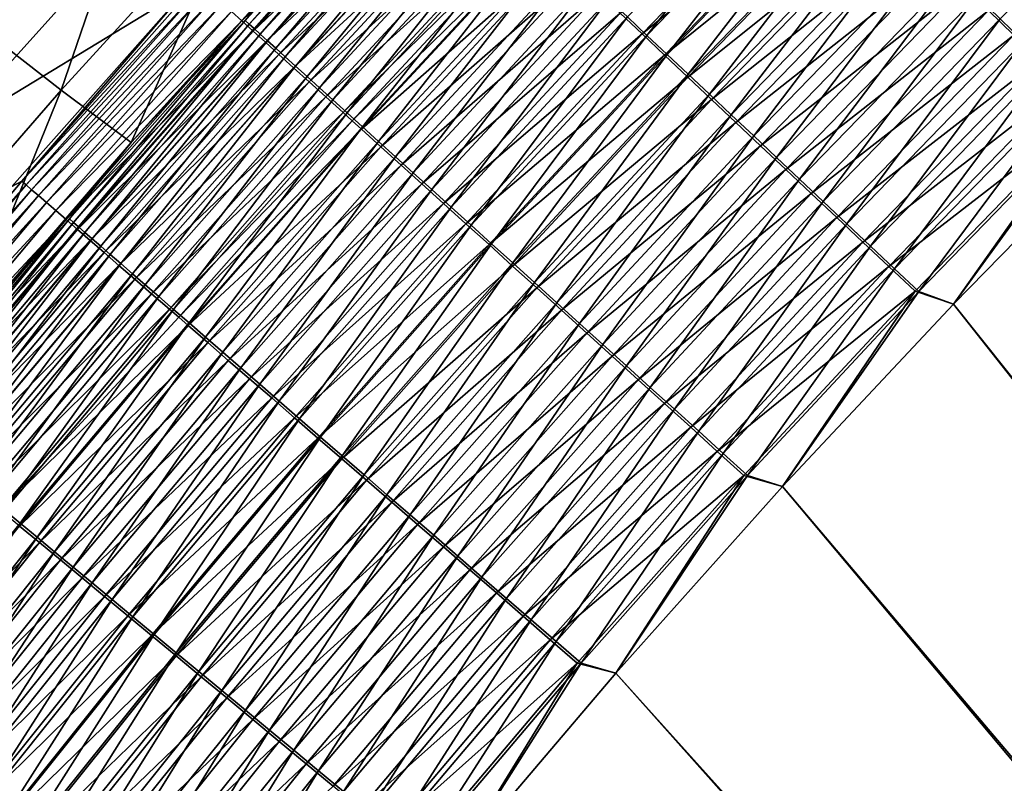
# Model space of a CAD drawing. Header units: metres. Extents: x 0 to 1400, y -1400 to 0.
# Tile 134 of 256: x 325 to 373, y -409 to -372. Entities that reach past the tile are written whole.
import ezdxf

# ---------------------------------------------------------------- set-up
doc = ezdxf.new("R2010")
doc.units = ezdxf.units.M

msp = doc.modelspace()

# ---------------------------------------------------------------- linework, layer by layer
at = {"layer": 'None'}
for points in [[(322.213562, -371.697876, -367.483063), (326.729614, -375.211151, -423.572052), (331.357605, -361.726349, -367.518219)], [(326.729614, -375.211151, -423.572052), (335.660034, -365.423431, -423.597412), (331.357605, -361.726349, -367.518219)], [(344.335724, -362.33847, -480.721619), (335.544922, -371.824127, -480.753571), (335.048431, -371.374756, -479.123383)], [(344.877136, -362.848511, -482.320404), (335.544922, -371.824127, -480.753571), (344.335724, -362.33847, -480.721619)], [(344.505463, -362.338654, -470.175903), (338.888306, -368.112549, -468.607178), (335.71286, -371.810364, -470.215546)], [(344.505463, -362.338654, -470.175903), (335.71286, -371.810364, -470.215546), (335.903442, -371.982941, -471.811157)], [(344.691406, -362.513977, -471.773102), (344.505463, -362.338654, -470.175903), (335.903442, -371.982941, -471.811157)], [(344.877136, -362.848511, -482.320404), (336.096924, -372.32373, -482.350372), (335.544922, -371.824127, -480.753571)], [(335.903442, -371.982941, -471.811157), (336.148773, -372.205139, -473.395935), (344.691406, -362.513977, -471.773102)], [(345.47226, -363.409119, -483.881744), (336.096924, -372.32373, -482.350372), (344.877136, -362.848511, -482.320404)], [(336.148773, -372.205139, -473.395935), (344.931274, -362.740112, -473.359528), (344.691406, -362.513977, -471.773102)], [(344.931274, -362.740112, -473.359528), (336.148773, -372.205139, -473.395935), (336.448212, -372.476288, -474.965881)], [(345.224335, -363.016327, -474.931183), (344.931274, -362.740112, -473.359528), (336.448212, -372.476288, -474.965881)], [(354.368958, -371.633636, -493.375061), (355.325897, -372.535309, -494.323425), (363.17572, -362.543701, -493.366852)], [(355.325897, -372.535309, -494.323425), (364.115845, -363.463715, -494.316315), (363.17572, -362.543701, -493.366852)], [(336.448212, -372.476288, -474.965881), (336.800964, -372.795685, -476.516998), (345.224335, -363.016327, -474.931183)], [(336.800964, -372.795685, -476.516998), (345.569824, -363.34198, -476.48407), (345.224335, -363.016327, -474.931183)], [(345.569824, -363.34198, -476.48407), (336.800964, -372.795685, -476.516998), (337.206299, -373.16272, -478.045349)], [(345.967102, -363.71637, -478.014191), (345.569824, -363.34198, -476.48407), (337.206299, -373.16272, -478.045349)], [(372.562531, -371.729248, -499.543243), (373.69931, -372.841644, -499.878479), (381.392273, -362.987885, -499.542542)], [(345.47226, -363.409119, -483.881744), (336.703491, -372.872711, -483.909729), (336.096924, -372.32373, -482.350372)], [(346.119507, -364.01886, -485.402496), (336.703491, -372.872711, -483.909729), (345.47226, -363.409119, -483.881744)], [(337.206299, -373.16272, -478.045349), (337.663513, -373.576691, -479.546936), (345.967102, -363.71637, -478.014191)], [(337.663513, -373.576691, -479.546936), (346.415375, -364.138855, -479.517578), (345.967102, -363.71637, -478.014191)], [(363.881073, -363.380615, -497.752045), (355.084106, -372.462982, -497.758698), (354.011322, -371.452515, -496.795837)], [(364.966003, -364.441956, -498.647186), (355.084106, -372.462982, -497.758698), (363.881073, -363.380615, -497.752045)], [(364.115845, -363.463715, -494.316315), (355.325897, -372.535309, -494.323425), (356.313843, -373.466217, -495.210327)], [(365.086517, -364.413574, -495.204224), (364.115845, -363.463715, -494.316315), (356.313843, -373.466217, -495.210327)], [(382.055542, -363.793213, -502.826477), (373.233154, -372.529114, -502.826965), (371.99881, -371.321625, -502.462982)], [(325.453766, -363.96756, -367.83493), (316.371094, -374.009674, -367.800873), (311.449463, -370.165009, -311.774506)], [(325.453766, -363.96756, -367.83493), (329.853241, -367.613251, -423.870392), (316.371094, -374.009674, -367.800873)], [(346.119507, -364.01886, -485.402496), (337.363068, -373.469696, -485.428497), (336.703491, -372.872711, -483.909729)], [(346.817261, -364.676117, -486.879822), (337.363068, -373.469696, -485.428497), (346.119507, -364.01886, -485.402496)], [(346.415375, -364.138855, -479.517578), (337.663513, -373.576691, -479.546936), (338.171844, -374.036987, -481.017731)], [(346.913971, -364.608734, -480.990234), (346.415375, -364.138855, -479.517578), (338.171844, -374.036987, -481.017731)], [(337.363068, -373.469696, -485.428497), (346.817261, -364.676117, -486.879822), (338.073944, -374.113068, -486.90387)], [(338.073944, -374.113068, -486.90387), (346.817261, -364.676117, -486.879822), (347.563782, -365.379333, -488.310852)], [(338.171844, -374.036987, -481.017731), (338.730438, -374.542755, -482.454041), (346.913971, -364.608734, -480.990234)], [(338.730438, -374.542755, -482.454041), (347.462006, -365.125183, -482.428345), (346.913971, -364.608734, -480.990234)], [(364.966003, -364.441956, -498.647186), (356.188324, -373.503052, -498.652802), (355.084106, -372.462982, -497.758698)], [(366.079712, -365.531433, -499.471436), (356.188324, -373.503052, -498.652802), (364.966003, -364.441956, -498.647186)], [(356.313843, -373.466217, -495.210327), (357.33078, -374.424408, -496.033844), (365.086517, -364.413574, -495.204224)], [(357.33078, -374.424408, -496.033844), (366.085693, -365.391357, -496.028717), (365.086517, -364.413574, -495.204224)], [(347.462006, -365.125183, -482.428345), (338.730438, -374.542755, -482.454041), (339.33783, -375.092712, -483.852997)], [(348.058075, -365.68692, -483.829102), (347.462006, -365.125183, -482.428345), (339.33783, -375.092712, -483.852997)], [(326.729614, -375.211151, -423.572052), (330.145294, -377.769012, -468.653839), (335.660034, -365.423431, -423.597412)], [(330.145294, -377.769012, -468.653839), (338.888306, -368.112549, -468.607178), (335.660034, -365.423431, -423.597412)], [(338.073944, -374.113068, -486.90387), (347.563782, -365.379333, -488.310852), (338.834381, -374.8013, -488.332977)], [(338.834381, -374.8013, -488.332977), (347.563782, -365.379333, -488.310852), (348.357422, -366.126892, -489.692749)], [(348.058075, -365.68692, -483.829102), (339.33783, -375.092712, -483.852997), (339.992493, -375.685425, -485.211945)], [(348.700653, -366.292419, -485.18985), (348.058075, -365.68692, -483.829102), (339.992493, -375.685425, -485.211945)], [(366.079712, -365.531433, -499.471436), (357.321808, -374.570679, -499.476074), (356.188324, -373.503052, -498.652802)], [(367.220001, -366.646881, -500.222687), (357.321808, -374.570679, -499.476074), (366.079712, -365.531433, -499.471436)], [(366.085693, -365.391357, -496.028717), (357.33078, -374.424408, -496.033844), (358.374634, -375.40799, -496.792145)], [(367.111359, -366.39502, -496.787903), (366.085693, -365.391357, -496.028717), (358.374634, -375.40799, -496.792145)], [(348.357422, -366.126892, -489.692749), (339.6427, -375.532837, -489.712982), (338.834381, -374.8013, -488.332977)], [(349.196442, -366.917236, -491.022644), (339.6427, -375.532837, -489.712982), (348.357422, -366.126892, -489.692749)], [(339.992493, -375.685425, -485.211945), (340.69278, -376.319489, -486.52829), (348.700653, -366.292419, -485.18985)], [(340.69278, -376.319489, -486.52829), (349.388153, -366.940277, -486.507996), (348.700653, -366.292419, -485.18985)], [(367.220001, -366.646881, -500.222687), (358.482269, -375.663727, -500.22644), (357.321808, -374.570679, -499.476074)], [(358.374634, -375.40799, -496.792145), (359.443359, -376.415009, -497.483276), (367.111359, -366.39502, -496.787903)], [(368.384674, -367.786224, -500.898895), (358.482269, -375.663727, -500.22644), (367.220001, -366.646881, -500.222687)], [(359.443359, -376.415009, -497.483276), (368.161499, -367.422638, -497.479858), (367.111359, -366.39502, -496.787903)], [(339.6427, -375.532837, -489.712982), (349.196442, -366.917236, -491.022644), (340.497131, -376.306152, -491.041046)], [(340.497131, -376.306152, -491.041046), (349.196442, -366.917236, -491.022644), (349.632477, -367.327942, -491.667206)], [(340.69278, -376.319489, -486.52829), (341.437164, -376.993469, -487.799408), (349.388153, -366.940277, -486.507996)], [(341.437164, -376.993469, -487.799408), (350.119019, -367.628967, -487.780853), (349.388153, -366.940277, -486.507996)], [(329.853241, -367.613251, -423.870392), (320.983368, -377.471191, -423.850372), (316.371094, -374.009674, -367.800873)], [(329.853241, -367.613251, -423.870392), (332.89032, -370.225403, -468.895599), (320.983368, -377.471191, -423.850372)], [(349.632477, -367.327942, -491.667206), (340.941132, -376.707977, -491.684692), (340.497131, -376.306152, -491.041046)], [(350.079193, -367.748749, -492.297699), (340.941132, -376.707977, -491.684692), (349.632477, -367.327942, -491.667206)], [(341.437164, -376.993469, -487.799408), (342.22406, -377.705902, -489.022675), (350.119019, -367.628967, -487.780853)], [(342.22406, -377.705902, -489.022675), (350.891693, -368.357086, -489.005798), (350.119019, -367.628967, -487.780853)], [(368.161499, -367.422638, -497.479858), (359.443359, -376.415009, -497.483276), (360.534943, -377.443512, -498.105377)], [(369.2341, -368.47226, -498.102692), (368.161499, -367.422638, -497.479858), (360.534943, -377.443512, -498.105377)], [(338.888306, -368.112549, -468.607178), (330.145294, -377.769012, -468.653839), (335.71286, -371.810364, -470.215546)], [(350.079193, -367.748749, -492.297699), (341.396027, -377.119659, -492.31427), (340.941132, -376.707977, -491.684692)], [(351.003998, -368.619843, -493.515015), (341.396027, -377.119659, -492.31427), (350.079193, -367.748749, -492.297699)], [(368.384674, -367.786224, -500.898895), (359.667572, -376.780151, -500.901855), (358.482269, -375.663727, -500.22644)], [(369.571381, -368.947083, -501.49826), (359.667572, -376.780151, -500.901855), (368.384674, -367.786224, -500.898895)], [(351.003998, -368.619843, -493.515015), (342.337616, -377.971832, -493.529877), (341.396027, -377.119659, -492.31427)], [(342.22406, -377.705902, -489.022675), (343.051849, -378.455383, -490.195465), (350.891693, -368.357086, -489.005798)], [(351.969055, -369.52887, -494.671936), (342.337616, -377.971832, -493.529877), (351.003998, -368.619843, -493.515015)], [(343.051849, -378.455383, -490.195465), (351.704681, -369.123138, -490.180237), (350.891693, -368.357086, -489.005798)], [(360.534943, -377.443512, -498.105377), (361.647125, -378.491486, -498.656769), (369.2341, -368.47226, -498.102692)], [(361.647125, -378.491486, -498.656769), (370.326996, -369.541718, -498.654724), (369.2341, -368.47226, -498.102692)], [(351.704681, -369.123138, -490.180237), (343.051849, -378.455383, -490.195465), (343.918976, -379.240479, -491.315155)], [(352.556335, -369.925659, -491.301514), (351.704681, -369.123138, -490.180237), (343.918976, -379.240479, -491.315155)], [(359.667572, -376.780151, -500.901855), (369.571381, -368.947083, -501.49826), (360.875244, -377.917664, -501.500488)], [(360.875244, -377.917664, -501.500488), (369.571381, -368.947083, -501.49826), (370.777161, -370.126587, -502.019836)], [(351.969055, -369.52887, -494.671936), (343.320099, -378.861023, -494.68512), (342.337616, -377.971832, -493.529877)], [(352.972229, -370.473785, -495.766205), (343.320099, -378.861023, -494.68512), (351.969055, -369.52887, -494.671936)], [(361.647125, -378.491486, -498.656769), (362.777161, -379.556213, -499.136597), (370.326996, -369.541718, -498.654724)], [(362.777161, -379.556213, -499.136597), (371.437439, -370.628326, -499.135132), (370.326996, -369.541718, -498.654724)], [(333.426605, -369.906738, -470.622864), (324.802216, -379.64389, -470.676544), (332.89032, -370.225403, -468.895599)], [(324.802216, -379.64389, -470.676544), (333.426605, -369.906738, -470.622864), (333.633575, -370.094086, -472.355164)], [(324.802216, -379.64389, -470.676544), (333.633575, -370.094086, -472.355164), (325.014679, -379.828186, -472.406738)], [(325.014679, -379.828186, -472.406738), (333.633575, -370.094086, -472.355164), (333.900024, -370.335297, -474.075684)], [(343.918976, -379.240479, -491.315155), (344.823792, -380.059692, -492.379211), (352.556335, -369.925659, -491.301514)], [(344.823792, -380.059692, -492.379211), (353.445099, -370.763092, -492.367126), (352.556335, -369.925659, -491.301514)], [(332.89032, -370.225403, -468.895599), (324.313446, -379.902893, -468.951019), (320.983368, -377.471191, -423.850372)], [(332.89032, -370.225403, -468.895599), (324.802216, -379.64389, -470.676544), (324.313446, -379.902893, -468.951019)], [(325.014679, -379.828186, -472.406738), (333.900024, -370.335297, -474.075684), (325.287598, -380.064911, -474.125031)], [(325.287598, -380.064911, -474.125031), (333.900024, -370.335297, -474.075684), (334.225189, -370.629608, -475.780121)], [(352.972229, -370.473785, -495.766205), (344.341339, -379.785278, -495.777802), (343.320099, -378.861023, -494.68512)], [(354.011322, -371.452515, -496.795837), (344.341339, -379.785278, -495.777802), (352.972229, -370.473785, -495.766205)], [(370.777161, -370.126587, -502.019836), (362.102295, -379.073395, -502.021484), (360.875244, -377.917664, -501.500488)], [(371.99881, -371.321625, -502.462982), (362.102295, -379.073395, -502.021484), (370.777161, -370.126587, -502.019836)], [(334.225189, -370.629608, -475.780121), (325.620148, -380.353394, -475.827148), (325.287598, -380.064911, -474.125031)], [(334.608246, -370.976349, -477.464111), (325.620148, -380.353394, -475.827148), (334.225189, -370.629608, -475.780121)], [(334.608246, -370.976349, -477.464111), (326.011566, -380.692932, -477.50882), (325.620148, -380.353394, -475.827148)], [(335.048431, -371.374756, -479.123383), (326.011566, -380.692932, -477.50882), (334.608246, -370.976349, -477.464111)], [(344.823792, -380.059692, -492.379211), (345.764252, -380.911194, -493.385681), (353.445099, -370.763092, -492.367126)], [(345.764252, -380.911194, -493.385681), (354.368958, -371.633636, -493.375061), (353.445099, -370.763092, -492.367126)], [(362.777161, -379.556213, -499.136597), (363.922058, -380.634979, -499.54425), (371.437439, -370.628326, -499.135132)], [(363.922058, -380.634979, -499.54425), (372.562531, -371.729248, -499.543243), (371.437439, -370.628326, -499.135132)], [(335.048431, -371.374756, -479.123383), (326.461029, -381.082794, -479.165649), (326.011566, -380.692932, -477.50882)], [(335.544922, -371.824127, -480.753571), (326.461029, -381.082794, -479.165649), (335.048431, -371.374756, -479.123383)], [(354.011322, -371.452515, -496.795837), (345.399048, -380.742523, -496.805878), (344.341339, -379.785278, -495.777802)], [(355.084106, -372.462982, -497.758698), (345.399048, -380.742523, -496.805878), (354.011322, -371.452515, -496.795837)], [(371.99881, -371.321625, -502.462982), (363.34549, -380.244354, -502.464081), (362.102295, -379.073395, -502.021484)], [(373.233154, -372.529114, -502.826965), (363.34549, -380.244354, -502.464081), (371.99881, -371.321625, -502.462982)], [(322.213562, -371.697876, -367.483063), (318.047485, -385.193268, -423.544617), (326.729614, -375.211151, -423.572052)], [(335.544922, -371.824127, -480.753571), (326.967712, -381.522308, -480.793427), (326.461029, -381.082794, -479.165649)], [(336.096924, -372.32373, -482.350372), (326.967712, -381.522308, -480.793427), (335.544922, -371.824127, -480.753571)], [(335.71286, -371.810364, -470.215546), (330.145294, -377.769012, -468.653839), (327.130463, -381.494568, -470.264923)], [(335.71286, -371.810364, -470.215546), (327.130463, -381.494568, -470.264923), (327.32608, -381.664307, -471.858551)], [(335.903442, -371.982941, -471.811157), (335.71286, -371.810364, -470.215546), (327.32608, -381.664307, -471.858551)], [(327.32608, -381.664307, -471.858551), (327.577362, -381.882385, -473.441284), (335.903442, -371.982941, -471.811157)], [(327.577362, -381.882385, -473.441284), (336.148773, -372.205139, -473.395935), (335.903442, -371.982941, -471.811157)], [(345.764252, -380.911194, -493.385681), (346.738342, -381.793121, -494.332642), (354.368958, -371.633636, -493.375061)], [(346.738342, -381.793121, -494.332642), (355.325897, -372.535309, -494.323425), (354.368958, -371.633636, -493.375061)], [(363.922058, -380.634979, -499.54425), (365.078888, -381.724976, -499.879089), (372.562531, -371.729248, -499.543243)], [(365.078888, -381.724976, -499.879089), (373.69931, -372.841644, -499.878479), (372.562531, -371.729248, -499.543243)], [(336.096924, -372.32373, -482.350372), (327.530762, -382.010742, -482.387787), (326.967712, -381.522308, -480.793427)], [(336.703491, -372.872711, -483.909729), (327.530762, -382.010742, -482.387787), (336.096924, -372.32373, -482.350372)], [(336.148773, -372.205139, -473.395935), (327.577362, -381.882385, -473.441284), (327.883606, -382.148163, -475.009125)], [(336.448212, -372.476288, -474.965881), (336.148773, -372.205139, -473.395935), (327.883606, -382.148163, -475.009125)], [(327.883606, -382.148163, -475.009125), (328.244049, -382.460938, -476.558075), (336.448212, -372.476288, -474.965881)], [(328.244049, -382.460938, -476.558075), (336.800964, -372.795685, -476.516998), (336.448212, -372.476288, -474.965881)], [(355.084106, -372.462982, -497.758698), (346.490997, -381.730774, -497.767334), (345.399048, -380.742523, -496.805878)], [(356.188324, -373.503052, -498.652802), (346.490997, -381.730774, -497.767334), (355.084106, -372.462982, -497.758698)], [(336.703491, -372.872711, -483.909729), (328.149292, -382.547241, -483.944672), (327.530762, -382.010742, -482.387787)], [(337.363068, -373.469696, -485.428497), (328.149292, -382.547241, -483.944672), (336.703491, -372.872711, -483.909729)], [(336.800964, -372.795685, -476.516998), (328.244049, -382.460938, -476.558075), (328.657928, -382.820129, -478.084198)], [(337.206299, -373.16272, -478.045349), (336.800964, -372.795685, -476.516998), (328.657928, -382.820129, -478.084198)], [(355.325897, -372.535309, -494.323425), (346.738342, -381.793121, -494.332642), (347.743958, -382.703552, -495.218201)], [(356.313843, -373.466217, -495.210327), (355.325897, -372.535309, -494.323425), (347.743958, -382.703552, -495.218201)], [(363.34549, -380.244354, -502.464081), (373.233154, -372.529114, -502.826965), (364.601593, -381.42746, -502.827637)], [(364.601593, -381.42746, -502.827637), (373.233154, -372.529114, -502.826965), (374.477112, -373.745941, -503.111115)], [(365.078888, -381.724976, -499.879089), (366.244629, -382.823364, -500.140503), (373.69931, -372.841644, -499.878479)], [(366.244629, -382.823364, -500.140503), (374.84491, -373.962646, -500.140167), (373.69931, -372.841644, -499.878479)], [(328.657928, -382.820129, -478.084198), (329.124512, -383.225006, -479.583527), (337.206299, -373.16272, -478.045349)], [(329.124512, -383.225006, -479.583527), (337.663513, -373.576691, -479.546936), (337.206299, -373.16272, -478.045349)], [(328.149292, -382.547241, -483.944672), (337.363068, -373.469696, -485.428497), (328.821655, -383.130493, -485.460999)], [(328.821655, -383.130493, -485.460999), (337.363068, -373.469696, -485.428497), (338.073944, -374.113068, -486.90387)], [(337.663513, -373.576691, -479.546936), (329.124512, -383.225006, -479.583527), (329.643036, -383.674988, -481.052094)], [(338.171844, -374.036987, -481.017731), (337.663513, -373.576691, -479.546936), (329.643036, -383.674988, -481.052094)], [(356.188324, -373.503052, -498.652802), (347.614899, -382.747925, -498.660065), (346.490997, -381.730774, -497.767334)], [(357.321808, -374.570679, -499.476074), (347.614899, -382.747925, -498.660065), (356.188324, -373.503052, -498.652802)], [(347.743958, -382.703552, -495.218201), (348.778992, -383.640656, -496.040497), (356.313843, -373.466217, -495.210327)], [(348.778992, -383.640656, -496.040497), (357.33078, -374.424408, -496.033844), (356.313843, -373.466217, -495.210327)], [(364.601593, -381.42746, -502.827637), (374.477112, -373.745941, -503.111115), (365.867432, -382.61972, -503.111481)], [(365.867432, -382.61972, -503.111481), (374.477112, -373.745941, -503.111115), (375.727448, -374.969055, -503.314758)], [(328.821655, -383.130493, -485.460999), (338.073944, -374.113068, -486.90387), (329.546112, -383.758911, -486.93396)], [(329.546112, -383.758911, -486.93396), (338.073944, -374.113068, -486.90387), (338.834381, -374.8013, -488.332977)], [(329.643036, -383.674988, -481.052094), (330.212616, -384.169281, -482.486145), (338.171844, -374.036987, -481.017731)], [(330.212616, -384.169281, -482.486145), (338.730438, -374.542755, -482.454041), (338.171844, -374.036987, -481.017731)], [(357.33078, -374.424408, -496.033844), (348.778992, -383.640656, -496.040497), (349.8414, -384.602539, -496.797638)], [(358.374634, -375.40799, -496.792145), (357.33078, -374.424408, -496.033844), (349.8414, -384.602539, -496.797638)], [(374.84491, -373.962646, -500.140167), (366.244629, -382.823364, -500.140503), (367.416382, -383.927429, -500.32782)], [(375.996399, -375.089417, -500.327698), (374.84491, -373.962646, -500.140167), (367.416382, -383.927429, -500.32782)], [(338.834381, -374.8013, -488.332977), (330.320953, -384.43103, -488.360657), (329.546112, -383.758911, -486.93396)], [(338.730438, -374.542755, -482.454041), (330.212616, -384.169281, -482.486145), (330.831787, -384.706604, -483.882843)], [(339.6427, -375.532837, -489.712982), (330.320953, -384.43103, -488.360657), (338.834381, -374.8013, -488.332977)], [(339.33783, -375.092712, -483.852997), (338.730438, -374.542755, -482.454041), (330.831787, -384.706604, -483.882843)], [(357.321808, -374.570679, -499.476074), (348.768524, -383.791962, -499.482086), (347.614899, -382.747925, -498.660065)], [(358.482269, -375.663727, -500.22644), (348.768524, -383.791962, -499.482086), (357.321808, -374.570679, -499.476074)], [(318.047485, -385.193268, -423.544617), (321.707367, -387.565308, -468.711761), (326.729614, -375.211151, -423.572052)], [(326.729614, -375.211151, -423.572052), (321.707367, -387.565308, -468.711761), (330.145294, -377.769012, -468.653839)], [(339.33783, -375.092712, -483.852997), (330.831787, -384.706604, -483.882843), (331.498932, -385.285583, -485.239594)], [(339.992493, -375.685425, -485.211945), (339.33783, -375.092712, -483.852997), (331.498932, -385.285583, -485.239594)], [(365.867432, -382.61972, -503.111481), (375.727448, -374.969055, -503.314758), (367.139801, -383.818146, -503.31488)], [(375.727448, -374.969055, -503.314758), (376.981018, -376.195313, -503.437195), (367.139801, -383.818146, -503.31488)], [(367.416382, -383.927429, -500.32782), (368.591156, -385.034332, -500.44046), (375.996399, -375.089417, -500.327698)], [(368.591156, -385.034332, -500.44046), (377.150879, -376.219116, -500.44043), (375.996399, -375.089417, -500.327698)], [(330.320953, -384.43103, -488.360657), (339.6427, -375.532837, -489.712982), (331.144379, -385.145325, -489.738312)], [(331.144379, -385.145325, -489.738312), (339.6427, -375.532837, -489.712982), (340.497131, -376.306152, -491.041046)], [(331.498932, -385.285583, -485.239594), (332.212494, -385.904816, -486.553741), (339.992493, -375.685425, -485.211945)], [(332.212494, -385.904816, -486.553741), (340.69278, -376.319489, -486.52829), (339.992493, -375.685425, -485.211945)], [(358.482269, -375.663727, -500.22644), (349.949585, -384.86084, -500.231323), (348.768524, -383.791962, -499.482086)], [(349.8414, -384.602539, -496.797638), (350.929077, -385.587311, -497.487732), (358.374634, -375.40799, -496.792145)], [(359.667572, -376.780151, -500.901855), (349.949585, -384.86084, -500.231323), (358.482269, -375.663727, -500.22644)], [(350.929077, -385.587311, -497.487732), (359.443359, -376.415009, -497.483276), (358.374634, -375.40799, -496.792145)], [(340.497131, -376.306152, -491.041046), (332.014709, -385.900269, -491.064056), (331.144379, -385.145325, -489.738312)], [(340.941132, -376.707977, -491.684692), (332.014709, -385.900269, -491.064056), (340.497131, -376.306152, -491.041046)], [(332.212494, -385.904816, -486.553741), (332.970825, -386.562897, -487.822693), (340.69278, -376.319489, -486.52829)], [(332.970825, -386.562897, -487.822693), (341.437164, -376.993469, -487.799408), (340.69278, -376.319489, -486.52829)], [(376.981018, -376.195313, -503.437195), (368.415436, -385.019653, -503.437225), (367.139801, -383.818146, -503.31488)], [(376.981018, -376.195313, -503.437195), (370.283844, -385.645111, -503.477753), (368.415436, -385.019653, -503.437225)], [(370.283936, -385.645142, -500.477753), (377.150879, -376.219116, -500.44043), (368.591156, -385.034332, -500.44046)], [(378.835327, -376.934082, -503.477753), (370.283844, -385.645111, -503.477753), (376.981018, -376.195313, -503.437195)], [(370.283936, -385.645142, -500.477753), (378.835236, -376.93399, -500.477753), (377.150879, -376.219116, -500.44043)], [(340.941132, -376.707977, -491.684692), (332.466919, -386.292511, -491.706573), (332.014709, -385.900269, -491.064056)], [(341.396027, -377.119659, -492.31427), (332.466919, -386.292511, -491.706573), (340.941132, -376.707977, -491.684692)], [(349.949585, -384.86084, -500.231323), (359.667572, -376.780151, -500.901855), (351.155853, -385.952515, -500.905701)], [(359.443359, -376.415009, -497.483276), (350.929077, -385.587311, -497.487732), (352.039948, -386.593079, -498.108887)], [(351.155853, -385.952515, -500.905701), (359.667572, -376.780151, -500.901855), (360.875244, -377.917664, -501.500488)], [(360.534943, -377.443512, -498.105377), (359.443359, -376.415009, -497.483276), (352.039948, -386.593079, -498.108887)], [(341.396027, -377.119659, -492.31427), (332.930176, -386.694366, -492.335083), (332.466919, -386.292511, -491.706573)], [(342.337616, -377.971832, -493.529877), (332.930176, -386.694366, -492.335083), (341.396027, -377.119659, -492.31427)], [(332.970825, -386.562897, -487.822693), (333.772308, -387.258423, -489.043823), (341.437164, -376.993469, -487.799408)], [(333.772308, -387.258423, -489.043823), (342.22406, -377.705902, -489.022675), (341.437164, -376.993469, -487.799408)], [(623.399841, -706.274292, -503.477753), (370.283844, -385.645111, -503.477753), (378.835327, -376.934082, -503.477753)], [(626.394043, -706.461426, -500.477753), (378.835236, -376.93399, -500.477753), (370.283936, -385.645142, -500.477753)], [(330.145294, -377.769012, -468.653839), (321.707367, -387.565308, -468.711761), (327.130463, -381.494568, -470.264923)], [(333.772308, -387.258423, -489.043823), (334.615356, -387.990051, -490.214539), (342.22406, -377.705902, -489.022675)], [(334.615356, -387.990051, -490.214539), (343.051849, -378.455383, -490.195465), (342.22406, -377.705902, -489.022675)], [(352.039948, -386.593079, -498.108887), (353.171814, -387.617798, -498.659454), (360.534943, -377.443512, -498.105377)], [(353.171814, -387.617798, -498.659454), (361.647125, -378.491486, -498.656769), (360.534943, -377.443512, -498.105377)], [(342.337616, -377.971832, -493.529877), (333.889008, -387.526093, -493.548492), (332.930176, -386.694366, -492.335083)], [(343.320099, -378.861023, -494.68512), (333.889008, -387.526093, -493.548492), (342.337616, -377.971832, -493.529877)], [(360.875244, -377.917664, -501.500488), (352.384888, -387.064819, -501.503448), (351.155853, -385.952515, -500.905701)], [(362.102295, -379.073395, -502.021484), (352.384888, -387.064819, -501.503448), (360.875244, -377.917664, -501.500488)], [(343.051849, -378.455383, -490.195465), (334.615356, -387.990051, -490.214539), (335.498352, -388.756348, -491.332245)], [(343.918976, -379.240479, -491.315155), (343.051849, -378.455383, -490.195465), (335.498352, -388.756348, -491.332245)], [(353.171814, -387.617798, -498.659454), (354.321777, -388.658936, -499.13855), (361.647125, -378.491486, -498.656769)], [(354.321777, -388.658936, -499.13855), (362.777161, -379.556213, -499.136597), (361.647125, -378.491486, -498.656769)], [(343.320099, -378.861023, -494.68512), (334.889404, -388.39386, -494.70163), (333.889008, -387.526093, -493.548492)], [(344.341339, -379.785278, -495.777802), (334.889404, -388.39386, -494.70163), (343.320099, -378.861023, -494.68512)], [(362.102295, -379.073395, -502.021484), (353.633575, -388.194885, -502.023621), (352.384888, -387.064819, -501.503448)], [(363.34549, -380.244354, -502.464081), (353.633575, -388.194885, -502.023621), (362.102295, -379.073395, -502.021484)], [(324.802216, -379.64389, -470.676544), (316.401733, -389.603973, -470.74176), (324.313446, -379.902893, -468.951019)], [(316.401733, -389.603973, -470.74176), (324.802216, -379.64389, -470.676544), (325.014679, -379.828186, -472.406738)], [(335.498352, -388.756348, -491.332245), (336.419647, -389.555847, -492.394379), (343.918976, -379.240479, -491.315155)], [(336.419647, -389.555847, -492.394379), (344.823792, -380.059692, -492.379211), (343.918976, -379.240479, -491.315155)], [(354.321777, -388.658936, -499.13855), (355.486816, -389.713776, -499.545593), (362.777161, -379.556213, -499.136597)], [(355.486816, -389.713776, -499.545593), (363.922058, -380.634979, -499.54425), (362.777161, -379.556213, -499.136597)], [(316.401733, -389.603973, -470.74176), (325.014679, -379.828186, -472.406738), (316.620209, -389.785095, -472.46936)], [(316.620209, -389.785095, -472.46936), (325.014679, -379.828186, -472.406738), (325.287598, -380.064911, -474.125031)], [(325.287598, -380.064911, -474.125031), (316.900116, -390.017151, -474.184998), (316.620209, -389.785095, -472.46936)], [(325.620148, -380.353394, -475.827148), (316.900116, -390.017151, -474.184998), (325.287598, -380.064911, -474.125031)], [(344.341339, -379.785278, -495.777802), (335.929138, -389.295776, -495.792328), (334.889404, -388.39386, -494.70163)], [(345.399048, -380.742523, -496.805878), (335.929138, -389.295776, -495.792328), (344.341339, -379.785278, -495.777802)], [(336.419647, -389.555847, -492.394379), (337.377167, -390.38678, -493.399017), (344.823792, -380.059692, -492.379211)], [(337.377167, -390.38678, -493.399017), (345.764252, -380.911194, -493.385681), (344.823792, -380.059692, -492.379211)], [(325.620148, -380.353394, -475.827148), (317.240631, -390.299469, -475.884338), (316.900116, -390.017151, -474.184998)], [(326.011566, -380.692932, -477.50882), (317.240631, -390.299469, -475.884338), (325.620148, -380.353394, -475.827148)], [(353.633575, -388.194885, -502.023621), (363.34549, -380.244354, -502.464081), (354.898651, -389.339813, -502.465546)], [(354.898651, -389.339813, -502.465546), (363.34549, -380.244354, -502.464081), (364.601593, -381.42746, -502.827637)], [(355.486816, -389.713776, -499.545593), (356.664001, -390.779541, -499.879944), (363.922058, -380.634979, -499.54425)], [(356.664001, -390.779541, -499.879944), (365.078888, -381.724976, -499.879089), (363.922058, -380.634979, -499.54425)], [(326.011566, -380.692932, -477.50882), (317.64093, -390.631348, -477.563141), (317.240631, -390.299469, -475.884338)], [(326.461029, -381.082794, -479.165649), (317.64093, -390.631348, -477.563141), (326.011566, -380.692932, -477.50882)], [(326.461029, -381.082794, -479.165649), (318.100159, -391.012115, -479.217072), (317.64093, -390.631348, -477.563141)], [(326.967712, -381.522308, -480.793427), (318.100159, -391.012115, -479.217072), (326.461029, -381.082794, -479.165649)], [(345.399048, -380.742523, -496.805878), (337.00592, -390.229828, -496.818512), (335.929138, -389.295776, -495.792328)], [(346.490997, -381.730774, -497.767334), (337.00592, -390.229828, -496.818512), (345.399048, -380.742523, -496.805878)], [(337.377167, -390.38678, -493.399017), (338.368805, -391.247345, -494.344238), (345.764252, -380.911194, -493.385681)], [(338.368805, -391.247345, -494.344238), (346.738342, -381.793121, -494.332642), (345.764252, -380.911194, -493.385681)], [(326.967712, -381.522308, -480.793427), (318.617523, -391.441071, -480.841888), (318.100159, -391.012115, -479.217072)], [(327.530762, -382.010742, -482.387787), (318.617523, -391.441071, -480.841888), (326.967712, -381.522308, -480.793427)], [(327.130463, -381.494568, -470.264923), (321.707367, -387.565308, -468.711761), (318.771484, -391.399475, -470.32489)], [(327.130463, -381.494568, -470.264923), (318.771484, -391.399475, -470.32489), (318.972626, -391.566284, -471.916168)], [(327.32608, -381.664307, -471.858551), (327.130463, -381.494568, -470.264923), (318.972626, -391.566284, -471.916168)], [(354.898651, -389.339813, -502.465546), (364.601593, -381.42746, -502.827637), (356.17691, -390.496613, -502.828583)], [(356.17691, -390.496613, -502.828583), (364.601593, -381.42746, -502.827637), (365.867432, -382.61972, -503.111481)], [(327.530762, -382.010742, -482.387787), (319.192169, -391.917511, -482.433289), (318.617523, -391.441071, -480.841888)], [(318.972626, -391.566284, -471.916168), (319.230347, -391.78006, -473.496429), (327.32608, -381.664307, -471.858551)], [(328.149292, -382.547241, -483.944672), (319.192169, -391.917511, -482.433289), (327.530762, -382.010742, -482.387787)], [(319.230347, -391.78006, -473.496429), (327.577362, -381.882385, -473.441284), (327.32608, -381.664307, -471.858551)], [(327.577362, -381.882385, -473.441284), (319.230347, -391.78006, -473.496429), (319.543884, -392.040131, -475.061676)], [(327.883606, -382.148163, -475.009125), (327.577362, -381.882385, -473.441284), (319.543884, -392.040131, -475.061676)], [(346.490997, -381.730774, -497.767334), (338.117493, -391.194031, -497.778168), (337.00592, -390.229828, -496.818512)], [(347.614899, -382.747925, -498.660065), (338.117493, -391.194031, -497.778168), (346.490997, -381.730774, -497.767334)], [(346.738342, -381.793121, -494.332642), (338.368805, -391.247345, -494.344238), (339.392456, -392.135681, -495.228149)], [(347.743958, -382.703552, -495.218201), (346.738342, -381.793121, -494.332642), (339.392456, -392.135681, -495.228149)], [(356.664001, -390.779541, -499.879944), (357.85025, -391.853546, -500.140961), (365.078888, -381.724976, -499.879089)], [(357.85025, -391.853546, -500.140961), (366.244629, -382.823364, -500.140503), (365.078888, -381.724976, -499.879089)], [(319.192169, -391.917511, -482.433289), (328.149292, -382.547241, -483.944672), (319.82312, -392.440674, -483.987213)], [(319.543884, -392.040131, -475.061676), (319.912506, -392.345886, -476.608032), (327.883606, -382.148163, -475.009125)], [(319.82312, -392.440674, -483.987213), (328.149292, -382.547241, -483.944672), (328.821655, -383.130493, -485.460999)], [(319.912506, -392.345886, -476.608032), (328.244049, -382.460938, -476.558075), (327.883606, -382.148163, -475.009125)], [(328.244049, -382.460938, -476.558075), (319.912506, -392.345886, -476.608032), (320.335388, -392.696686, -478.13147)], [(328.657928, -382.820129, -478.084198), (328.244049, -382.460938, -476.558075), (320.335388, -392.696686, -478.13147)], [(320.335388, -392.696686, -478.13147), (320.811829, -393.091888, -479.628113), (328.657928, -382.820129, -478.084198)], [(320.811829, -393.091888, -479.628113), (329.124512, -383.225006, -479.583527), (328.657928, -382.820129, -478.084198)], [(347.614899, -382.747925, -498.660065), (339.261505, -392.186401, -498.66925), (338.117493, -391.194031, -497.778168)], [(348.768524, -383.791962, -499.482086), (339.261505, -392.186401, -498.66925), (347.614899, -382.747925, -498.660065)], [(339.392456, -392.135681, -495.228149), (340.446014, -393.049988, -496.04892), (347.743958, -382.703552, -495.218201)], [(340.446014, -393.049988, -496.04892), (348.778992, -383.640656, -496.040497), (347.743958, -382.703552, -495.218201)], [(356.17691, -390.496613, -502.828583), (365.867432, -382.61972, -503.111481), (357.464996, -391.662384, -503.111969)], [(357.464996, -391.662384, -503.111969), (365.867432, -382.61972, -503.111481), (367.139801, -383.818146, -503.31488)], [(366.244629, -382.823364, -500.140503), (357.85025, -391.853546, -500.140961), (359.042603, -392.933044, -500.328003)], [(367.416382, -383.927429, -500.32782), (366.244629, -382.823364, -500.140503), (359.042603, -392.933044, -500.328003)], [(319.82312, -392.440674, -483.987213), (328.821655, -383.130493, -485.460999), (320.508759, -393.009155, -485.50058)], [(320.508759, -393.009155, -485.50058), (328.821655, -383.130493, -485.460999), (329.546112, -383.758911, -486.93396)], [(329.124512, -383.225006, -479.583527), (320.811829, -393.091888, -479.628113), (321.341003, -393.530823, -481.093933)], [(329.643036, -383.674988, -481.052094), (329.124512, -383.225006, -479.583527), (321.341003, -393.530823, -481.093933)], [(329.546112, -383.758911, -486.93396), (321.247314, -393.621521, -486.970581), (320.508759, -393.009155, -485.50058)], [(330.320953, -384.43103, -488.360657), (321.247314, -393.621521, -486.970581), (329.546112, -383.758911, -486.93396)], [(321.341003, -393.530823, -481.093933), (321.922028, -394.012817, -482.525269), (329.643036, -383.674988, -481.052094)], [(321.922028, -394.012817, -482.525269), (330.212616, -384.169281, -482.486145), (329.643036, -383.674988, -481.052094)], [(348.768524, -383.791962, -499.482086), (340.435699, -393.204956, -499.489685), (339.261505, -392.186401, -498.66925)], [(349.949585, -384.86084, -500.231323), (340.435699, -393.204956, -499.489685), (348.768524, -383.791962, -499.482086)], [(348.778992, -383.640656, -496.040497), (340.446014, -393.049988, -496.04892), (341.527344, -393.988373, -496.804626)], [(349.8414, -384.602539, -496.797638), (348.778992, -383.640656, -496.040497), (341.527344, -393.988373, -496.804626)], [(357.464996, -391.662384, -503.111969), (367.139801, -383.818146, -503.31488), (358.759735, -392.834106, -503.315094)], [(367.139801, -383.818146, -503.31488), (368.415436, -385.019653, -503.437225), (358.759735, -392.834106, -503.315094)], [(359.042603, -392.933044, -500.328003), (360.238037, -394.01535, -500.440491), (367.416382, -383.927429, -500.32782)], [(360.238037, -394.01535, -500.440491), (368.591156, -385.034332, -500.44046), (367.416382, -383.927429, -500.32782)], [(321.247314, -393.621521, -486.970581), (330.320953, -384.43103, -488.360657), (322.037018, -394.276306, -488.394409)], [(330.212616, -384.169281, -482.486145), (321.922028, -394.012817, -482.525269), (322.553436, -394.53656, -483.91922)], [(322.037018, -394.276306, -488.394409), (330.320953, -384.43103, -488.360657), (331.144379, -385.145325, -489.738312)], [(330.831787, -384.706604, -483.882843), (330.212616, -384.169281, -482.486145), (322.553436, -394.53656, -483.91922)], [(330.831787, -384.706604, -483.882843), (322.553436, -394.53656, -483.91922), (323.233551, -395.100739, -485.273254)], [(331.498932, -385.285583, -485.239594), (330.831787, -384.706604, -483.882843), (323.233551, -395.100739, -485.273254)], [(340.435699, -393.204956, -499.489685), (349.949585, -384.86084, -500.231323), (341.637787, -394.247681, -500.237488)], [(341.527344, -393.988373, -496.804626), (342.634369, -394.949066, -497.493408), (349.8414, -384.602539, -496.797638)], [(341.637787, -394.247681, -500.237488), (349.949585, -384.86084, -500.231323), (351.155853, -385.952515, -500.905701)], [(342.634369, -394.949066, -497.493408), (350.929077, -385.587311, -497.487732), (349.8414, -384.602539, -496.797638)], [(331.144379, -385.145325, -489.738312), (322.876099, -394.972015, -489.769196), (322.037018, -394.276306, -488.394409)], [(332.014709, -385.900269, -491.064056), (322.876099, -394.972015, -489.769196), (331.144379, -385.145325, -489.738312)], [(323.233551, -395.100739, -485.273254), (323.960785, -395.70401, -486.584747), (331.498932, -385.285583, -485.239594)], [(323.960785, -395.70401, -486.584747), (332.212494, -385.904816, -486.553741), (331.498932, -385.285583, -485.239594)], [(368.415436, -385.019653, -503.437225), (360.0578, -394.00885, -503.437256), (358.759735, -392.834106, -503.315094)], [(368.415436, -385.019653, -503.437225), (361.934967, -394.551086, -503.477753), (360.0578, -394.00885, -503.437256)], [(361.935089, -394.551178, -500.477753), (368.591156, -385.034332, -500.44046), (360.238037, -394.01535, -500.440491)], [(370.283844, -385.645111, -503.477753), (361.934967, -394.551086, -503.477753), (368.415436, -385.019653, -503.437225)], [(361.935089, -394.551178, -500.477753), (370.283936, -385.645142, -500.477753), (368.591156, -385.034332, -500.44046)], [(332.014709, -385.900269, -491.064056), (323.762756, -395.707184, -491.092133), (322.876099, -394.972015, -489.769196)], [(332.466919, -386.292511, -491.706573), (323.762756, -395.707184, -491.092133), (332.014709, -385.900269, -491.064056)], [(323.960785, -395.70401, -486.584747), (324.73349, -396.345001, -487.851074), (332.212494, -385.904816, -486.553741)], [(324.73349, -396.345001, -487.851074), (332.970825, -386.562897, -487.822693), (332.212494, -385.904816, -486.553741)], [(351.155853, -385.952515, -500.905701), (342.865448, -395.312592, -500.910583), (341.637787, -394.247681, -500.237488)], [(350.929077, -385.587311, -497.487732), (342.634369, -394.949066, -497.493408), (343.764954, -395.930206, -498.113373)], [(352.384888, -387.064819, -501.503448), (342.865448, -395.312592, -500.910583), (351.155853, -385.952515, -500.905701)], [(352.039948, -386.593079, -498.108887), (350.929077, -385.587311, -497.487732), (343.764954, -395.930206, -498.113373)], [(361.934967, -394.551086, -503.477753), (370.283844, -385.645111, -503.477753), (623.399841, -706.274292, -503.477753)], [(370.283936, -385.645142, -500.477753), (361.935089, -394.551178, -500.477753), (626.394043, -706.461426, -500.477753)], [(332.930176, -386.694366, -492.335083), (323.762756, -395.707184, -491.092133), (332.466919, -386.292511, -491.706573)], [(332.930176, -386.694366, -492.335083), (324.695251, -396.480347, -492.360443), (323.762756, -395.707184, -491.092133)], [(333.889008, -387.526093, -493.548492), (324.695251, -396.480347, -492.360443), (332.930176, -386.694366, -492.335083)], [(324.73349, -396.345001, -487.851074), (325.550049, -397.022339, -489.069641), (332.970825, -386.562897, -487.822693)], [(325.550049, -397.022339, -489.069641), (333.772308, -387.258423, -489.043823), (332.970825, -386.562897, -487.822693)], [(343.764954, -395.930206, -498.113373), (344.91684, -396.92981, -498.662872), (352.039948, -386.593079, -498.108887)], [(344.91684, -396.92981, -498.662872), (353.171814, -387.617798, -498.659454), (352.039948, -386.593079, -498.108887)], [(325.550049, -397.022339, -489.069641), (326.408783, -397.73468, -490.237854), (333.772308, -387.258423, -489.043823)], [(326.408783, -397.73468, -490.237854), (334.615356, -387.990051, -490.214539), (333.772308, -387.258423, -489.043823)], [(352.384888, -387.064819, -501.503448), (344.116211, -396.397583, -501.507172), (342.865448, -395.312592, -500.910583)], [(353.633575, -388.194885, -502.023621), (344.116211, -396.397583, -501.507172), (352.384888, -387.064819, -501.503448)], [(333.889008, -387.526093, -493.548492), (325.671814, -397.29007, -493.571228), (324.695251, -396.480347, -492.360443)], [(334.889404, -388.39386, -494.70163), (325.671814, -397.29007, -493.571228), (333.889008, -387.526093, -493.548492)], [(344.91684, -396.92981, -498.662872), (346.087097, -397.945404, -499.141083), (353.171814, -387.617798, -498.659454)], [(346.087097, -397.945404, -499.141083), (354.321777, -388.658936, -499.13855), (353.171814, -387.617798, -498.659454)], [(334.615356, -387.990051, -490.214539), (326.408783, -397.73468, -490.237854), (327.308105, -398.480682, -491.353119)], [(335.498352, -388.756348, -491.332245), (334.615356, -387.990051, -490.214539), (327.308105, -398.480682, -491.353119)], [(344.116211, -396.397583, -501.507172), (353.633575, -388.194885, -502.023621), (345.386963, -397.499878, -502.026367)], [(345.386963, -397.499878, -502.026367), (353.633575, -388.194885, -502.023621), (354.898651, -389.339813, -502.465546)], [(334.889404, -388.39386, -494.70163), (326.690552, -398.134735, -494.721832), (325.671814, -397.29007, -493.571228)], [(335.929138, -389.295776, -495.792328), (326.690552, -398.134735, -494.721832), (334.889404, -388.39386, -494.70163)], [(327.308105, -398.480682, -491.353119), (328.246277, -399.258942, -492.412933), (335.498352, -388.756348, -491.332245)], [(328.246277, -399.258942, -492.412933), (336.419647, -389.555847, -492.394379), (335.498352, -388.756348, -491.332245)], [(346.087097, -397.945404, -499.141083), (347.272736, -398.974304, -499.547333), (354.321777, -388.658936, -499.13855)], [(347.272736, -398.974304, -499.547333), (355.486816, -389.713776, -499.545593), (354.321777, -388.658936, -499.13855)], [(335.929138, -389.295776, -495.792328), (327.749237, -399.012573, -495.810089), (326.690552, -398.134735, -494.721832)], [(337.00592, -390.229828, -496.818512), (327.749237, -399.012573, -495.810089), (335.929138, -389.295776, -495.792328)], [(328.246277, -399.258942, -492.412933), (329.221222, -400.067719, -493.415344), (336.419647, -389.555847, -492.394379)], [(329.221222, -400.067719, -493.415344), (337.377167, -390.38678, -493.399017), (336.419647, -389.555847, -492.394379)], [(345.386963, -397.499878, -502.026367), (354.898651, -389.339813, -502.465546), (346.674377, -398.616638, -502.467438)], [(346.674377, -398.616638, -502.467438), (354.898651, -389.339813, -502.465546), (356.17691, -390.496613, -502.828583)], [(347.272736, -398.974304, -499.547333), (348.470612, -400.013855, -499.881042), (355.486816, -389.713776, -499.545593)], [(348.470612, -400.013855, -499.881042), (356.664001, -390.779541, -499.879944), (355.486816, -389.713776, -499.545593)], [(337.00592, -390.229828, -496.818512), (328.84552, -399.92157, -496.833954), (327.749237, -399.012573, -495.810089)], [(338.117493, -391.194031, -497.778168), (328.84552, -399.92157, -496.833954), (337.00592, -390.229828, -496.818512)], [(329.221222, -400.067719, -493.415344), (330.230835, -400.905212, -494.358429), (337.377167, -390.38678, -493.399017)], [(330.230835, -400.905212, -494.358429), (338.368805, -391.247345, -494.344238), (337.377167, -390.38678, -493.399017)], [(346.674377, -398.616638, -502.467438), (356.17691, -390.496613, -502.828583), (347.975128, -399.744965, -502.829773)], [(347.975128, -399.744965, -502.829773), (356.17691, -390.496613, -502.828583), (357.464996, -391.662384, -503.111969)], [(338.117493, -391.194031, -497.778168), (329.977142, -400.859833, -497.791443), (328.84552, -399.92157, -496.833954)], [(339.261505, -392.186401, -498.66925), (329.977142, -400.859833, -497.791443), (338.117493, -391.194031, -497.778168)], [(338.368805, -391.247345, -494.344238), (330.230835, -400.905212, -494.358429), (331.272949, -401.769684, -495.240356)], [(339.392456, -392.135681, -495.228149), (338.368805, -391.247345, -494.344238), (331.272949, -401.769684, -495.240356)], [(348.470612, -400.013855, -499.881042), (349.677765, -401.061432, -500.141541), (356.664001, -390.779541, -499.879944)], [(349.677765, -401.061432, -500.141541), (357.85025, -391.853546, -500.140961), (356.664001, -390.779541, -499.879944)], [(347.975128, -399.744965, -502.829773), (357.464996, -391.662384, -503.111969), (349.285919, -400.881989, -503.11264)], [(349.285919, -400.881989, -503.11264), (357.464996, -391.662384, -503.111969), (358.759735, -392.834106, -503.315094)], [(339.261505, -392.186401, -498.66925), (331.141693, -401.825439, -498.68045), (329.977142, -400.859833, -497.791443)], [(340.435699, -393.204956, -499.489685), (331.141693, -401.825439, -498.68045), (339.261505, -392.186401, -498.66925)], [(331.272949, -401.769684, -495.240356), (332.345398, -402.659332, -496.059235), (339.392456, -392.135681, -495.228149)], [(332.345398, -402.659332, -496.059235), (340.446014, -393.049988, -496.04892), (339.392456, -392.135681, -495.228149)], [(357.85025, -391.853546, -500.140961), (349.677765, -401.061432, -500.141541), (350.891083, -402.114349, -500.328278)], [(359.042603, -392.933044, -500.328003), (357.85025, -391.853546, -500.140961), (350.891083, -402.114349, -500.328278)], [(340.446014, -393.049988, -496.04892), (332.345398, -402.659332, -496.059235), (333.446075, -403.572388, -496.813171)], [(341.527344, -393.988373, -496.804626), (340.446014, -393.049988, -496.04892), (333.446075, -403.572388, -496.813171)], [(349.285919, -400.881989, -503.11264), (358.759735, -392.834106, -503.315094), (350.603424, -402.024841, -503.315369)], [(358.759735, -392.834106, -503.315094), (360.0578, -394.00885, -503.437256), (350.603424, -402.024841, -503.315369)], [(350.891083, -402.114349, -500.328278), (352.107544, -403.170013, -500.440552), (359.042603, -392.933044, -500.328003)], [(352.107544, -403.170013, -500.440552), (360.238037, -394.01535, -500.440491), (359.042603, -392.933044, -500.328003)], [(331.141693, -401.825439, -498.68045), (340.435699, -393.204956, -499.489685), (332.336884, -402.816437, -499.499023)], [(332.336884, -402.816437, -499.499023), (340.435699, -393.204956, -499.489685), (341.637787, -394.247681, -500.237488)], [(333.446075, -403.572388, -496.813171), (334.572845, -404.50708, -497.500366), (341.527344, -393.988373, -496.804626)], [(334.572845, -404.50708, -497.500366), (342.634369, -394.949066, -497.493408), (341.527344, -393.988373, -496.804626)], [(350.603424, -402.024841, -503.315369), (360.0578, -394.00885, -503.437256), (351.924347, -403.170654, -503.437317)], [(360.0578, -394.00885, -503.437256), (353.804474, -403.657684, -503.477753), (351.924347, -403.170654, -503.437317)], [(353.804504, -403.657715, -500.477753), (360.238037, -394.01535, -500.440491), (352.107544, -403.170013, -500.440552)], [(361.934967, -394.551086, -503.477753), (353.804474, -403.657684, -503.477753), (360.0578, -394.00885, -503.437256)], [(353.804504, -403.657715, -500.477753), (361.935089, -394.551178, -500.477753), (360.238037, -394.01535, -500.440491)], [(341.637787, -394.247681, -500.237488), (333.560364, -403.830902, -500.245087), (332.336884, -402.816437, -499.499023)], [(342.865448, -395.312592, -500.910583), (333.560364, -403.830902, -500.245087), (341.637787, -394.247681, -500.237488)], [(353.804474, -403.657684, -503.477753), (361.934967, -394.551086, -503.477753), (623.399841, -706.274292, -503.477753)], [(361.935089, -394.551178, -500.477753), (353.804504, -403.657715, -500.477753), (626.394043, -706.461426, -500.477753)], [(342.634369, -394.949066, -497.493408), (334.572845, -404.50708, -497.500366), (335.723511, -405.461609, -498.118896)], [(343.764954, -395.930206, -498.113373), (342.634369, -394.949066, -497.493408), (335.723511, -405.461609, -498.118896)], [(342.865448, -395.312592, -500.910583), (334.809845, -404.866913, -500.916595), (333.560364, -403.830902, -500.245087)], [(344.116211, -396.397583, -501.507172), (334.809845, -404.866913, -500.916595), (342.865448, -395.312592, -500.910583)], [(316.733032, -406.336212, -487.884644), (324.73349, -396.345001, -487.851074), (323.960785, -395.70401, -486.584747)], [(335.723511, -405.461609, -498.118896), (336.895782, -406.434052, -498.667114), (343.764954, -395.930206, -498.113373)], [(336.895782, -406.434052, -498.667114), (344.91684, -396.92981, -498.662872), (343.764954, -395.930206, -498.113373)], [(325.671814, -397.29007, -493.571228), (316.698883, -406.474182, -492.390442), (324.695251, -396.480347, -492.360443)], [(316.733032, -406.336212, -487.884644), (317.564941, -406.994141, -489.100189), (324.73349, -396.345001, -487.851074)], [(317.564941, -406.994141, -489.100189), (325.550049, -397.022339, -489.069641), (324.73349, -396.345001, -487.851074)], [(334.809845, -404.866913, -500.916595), (344.116211, -396.397583, -501.507172), (336.082794, -405.922394, -501.51181)], [(336.082794, -405.922394, -501.51181), (344.116211, -396.397583, -501.507172), (345.386963, -397.499878, -502.026367)], [(336.895782, -406.434052, -498.667114), (338.086731, -407.422028, -499.144196), (344.91684, -396.92981, -498.662872)], [(338.086731, -407.422028, -499.144196), (346.087097, -397.945404, -499.141083), (344.91684, -396.92981, -498.662872)], [(325.671814, -397.29007, -493.571228), (317.69342, -407.260376, -493.598114), (316.698883, -406.474182, -492.390442)], [(317.564941, -406.994141, -489.100189), (318.439667, -407.685974, -490.265442), (325.550049, -397.022339, -489.069641)], [(326.690552, -398.134735, -494.721832), (317.69342, -407.260376, -493.598114), (325.671814, -397.29007, -493.571228)], [(318.439667, -407.685974, -490.265442), (326.408783, -397.73468, -490.237854), (325.550049, -397.022339, -489.069641)], [(326.408783, -397.73468, -490.237854), (318.439667, -407.685974, -490.265442), (319.35556, -408.410339, -491.377838)], [(327.308105, -398.480682, -491.353119), (326.408783, -397.73468, -490.237854), (319.35556, -408.410339, -491.377838)], [(336.082794, -405.922394, -501.51181), (345.386963, -397.499878, -502.026367), (337.376007, -406.99469, -502.029755)], [(337.376007, -406.99469, -502.029755), (345.386963, -397.499878, -502.026367), (346.674377, -398.616638, -502.467438)], [(338.086731, -407.422028, -499.144196), (339.293274, -408.422882, -499.5495), (346.087097, -397.945404, -499.141083)], [(339.293274, -408.422882, -499.5495), (347.272736, -398.974304, -499.547333), (346.087097, -397.945404, -499.141083)], [(326.690552, -398.134735, -494.721832), (318.730804, -408.080444, -494.745728), (317.69342, -407.260376, -493.598114)], [(327.749237, -399.012573, -495.810089), (318.730804, -408.080444, -494.745728), (326.690552, -398.134735, -494.721832)], [(319.35556, -408.410339, -491.377838), (320.310913, -409.165894, -492.434906), (327.308105, -398.480682, -491.353119)], [(320.310913, -409.165894, -492.434906), (328.246277, -399.258942, -492.412933), (327.308105, -398.480682, -491.353119)], [(337.376007, -406.99469, -502.029755), (346.674377, -398.616638, -502.467438), (338.686127, -408.080994, -502.469818)], [(338.686127, -408.080994, -502.469818), (346.674377, -398.616638, -502.467438), (347.975128, -399.744965, -502.829773)], [(327.749237, -399.012573, -495.810089), (319.808716, -408.932526, -495.831116), (318.730804, -408.080444, -494.745728)], [(328.84552, -399.92157, -496.833954), (319.808716, -408.932526, -495.831116), (327.749237, -399.012573, -495.810089)], [(320.310913, -409.165894, -492.434906), (321.303558, -409.950989, -493.434692), (328.246277, -399.258942, -492.412933)], [(321.303558, -409.950989, -493.434692), (329.221222, -400.067719, -493.415344), (328.246277, -399.258942, -492.412933)], [(339.293274, -408.422882, -499.5495), (340.512268, -409.434113, -499.882416), (347.272736, -398.974304, -499.547333)], [(340.512268, -409.434113, -499.882416), (348.470612, -400.013855, -499.881042), (347.272736, -398.974304, -499.547333)], [(338.686127, -408.080994, -502.469818), (347.975128, -399.744965, -502.829773), (340.009827, -409.178558, -502.831268)], [(340.009827, -409.178558, -502.831268), (347.975128, -399.744965, -502.829773), (349.285919, -400.881989, -503.11264)], [(328.84552, -399.92157, -496.833954), (320.924774, -409.814789, -496.852295), (319.808716, -408.932526, -495.831116)], [(329.977142, -400.859833, -497.791443), (320.924774, -409.814789, -496.852295), (328.84552, -399.92157, -496.833954)], [(321.303558, -409.950989, -493.434692), (322.33139, -410.763885, -494.375275), (329.221222, -400.067719, -493.415344)], [(322.33139, -410.763885, -494.375275), (330.230835, -400.905212, -494.358429), (329.221222, -400.067719, -493.415344)], [(340.512268, -409.434113, -499.882416), (341.740662, -410.453125, -500.142303), (348.470612, -400.013855, -499.881042)], [(341.740662, -410.453125, -500.142303), (349.677765, -401.061432, -500.141541), (348.470612, -400.013855, -499.881042)], [(329.977142, -400.859833, -497.791443), (322.076691, -410.725372, -497.807159), (320.924774, -409.814789, -496.852295)], [(331.141693, -401.825439, -498.68045), (322.076691, -410.725372, -497.807159), (329.977142, -400.859833, -497.791443)], [(330.230835, -400.905212, -494.358429), (322.33139, -410.763885, -494.375275), (323.392181, -411.602875, -495.254822)], [(331.272949, -401.769684, -495.240356), (330.230835, -400.905212, -494.358429), (323.392181, -411.602875, -495.254822)], [(340.009827, -409.178558, -502.831268), (349.285919, -400.881989, -503.11264), (341.343658, -410.284546, -503.113464)], [(341.343658, -410.284546, -503.113464), (349.285919, -400.881989, -503.11264), (350.603424, -402.024841, -503.315369)], [(349.677765, -401.061432, -500.141541), (341.740662, -410.453125, -500.142303), (342.975311, -411.477325, -500.328583)], [(350.891083, -402.114349, -500.328278), (349.677765, -401.061432, -500.141541), (342.975311, -411.477325, -500.328583)], [(323.392181, -411.602875, -495.254822), (324.483795, -412.466217, -496.071472), (331.272949, -401.769684, -495.240356)], [(324.483795, -412.466217, -496.071472), (332.345398, -402.659332, -496.059235), (331.272949, -401.769684, -495.240356)], [(322.076691, -410.725372, -497.807159), (331.141693, -401.825439, -498.68045), (323.262024, -411.662415, -498.693787)], [(323.262024, -411.662415, -498.693787), (331.141693, -401.825439, -498.68045), (332.336884, -402.816437, -499.499023)], [(341.343658, -410.284546, -503.113464), (350.603424, -402.024841, -503.315369), (342.684357, -411.396179, -503.315735)], [(342.684357, -411.396179, -503.315735), (350.603424, -402.024841, -503.315369), (351.924347, -403.170654, -503.437317)], [(342.975311, -411.477325, -500.328583), (344.213165, -412.50415, -500.440613), (350.891083, -402.114349, -500.328278)], [(344.213165, -412.50415, -500.440613), (352.107544, -403.170013, -500.440552), (350.891083, -402.114349, -500.328278)], [(332.345398, -402.659332, -496.059235), (324.483795, -412.466217, -496.071472), (325.604004, -413.352173, -496.823364)], [(333.446075, -403.572388, -496.813171), (332.345398, -402.659332, -496.059235), (325.604004, -413.352173, -496.823364)], [(332.336884, -402.816437, -499.499023), (324.478424, -412.623993, -499.510101), (323.262024, -411.662415, -498.693787)], [(333.560364, -403.830902, -500.245087), (324.478424, -412.623993, -499.510101), (332.336884, -402.816437, -499.499023)], [(342.684357, -411.396179, -503.315735), (351.924347, -403.170654, -503.437317), (344.028473, -412.510681, -503.437378)], [(351.924347, -403.170654, -503.437317), (345.901703, -412.962585, -503.477753), (344.028473, -412.510681, -503.437378)], [(345.901642, -412.962494, -500.477753), (352.107544, -403.170013, -500.440552), (344.213165, -412.50415, -500.440613)], [(345.901642, -412.962494, -500.477753), (353.804504, -403.657715, -500.477753), (352.107544, -403.170013, -500.440552)], [(353.804474, -403.657684, -503.477753), (345.901703, -412.962585, -503.477753), (351.924347, -403.170654, -503.437317)], [(325.604004, -413.352173, -496.823364), (326.750671, -414.259094, -497.508667), (333.446075, -403.572388, -496.813171)], [(326.750671, -414.259094, -497.508667), (334.572845, -404.50708, -497.500366), (333.446075, -403.572388, -496.813171)], [(626.394043, -706.461426, -500.477753), (353.804504, -403.657715, -500.477753), (345.901642, -412.962494, -500.477753)], [(623.399841, -706.274292, -503.477753), (345.901703, -412.962585, -503.477753), (353.804474, -403.657684, -503.477753)], [(333.560364, -403.830902, -500.245087), (325.723572, -413.608307, -500.254089), (324.478424, -412.623993, -499.510101)], [(334.809845, -404.866913, -500.916595), (325.723572, -413.608307, -500.254089), (333.560364, -403.830902, -500.245087)], [(334.572845, -404.50708, -497.500366), (326.750671, -414.259094, -497.508667), (327.921631, -415.185181, -498.125488)], [(335.723511, -405.461609, -498.118896), (334.572845, -404.50708, -497.500366), (327.921631, -415.185181, -498.125488)], [(325.723572, -413.608307, -500.254089), (334.809845, -404.866913, -500.916595), (326.995056, -414.613434, -500.923767)], [(326.995056, -414.613434, -500.923767), (334.809845, -404.866913, -500.916595), (336.082794, -405.922394, -501.51181)], [(327.921631, -415.185181, -498.125488), (329.114502, -416.128632, -498.67215), (335.723511, -405.461609, -498.118896)], [(329.114502, -416.128632, -498.67215), (336.895782, -406.434052, -498.667114), (335.723511, -405.461609, -498.118896)], [(326.995056, -414.613434, -500.923767), (336.082794, -405.922394, -501.51181), (328.290344, -415.63739, -501.517303)], [(328.290344, -415.63739, -501.517303), (336.082794, -405.922394, -501.51181), (337.376007, -406.99469, -502.029755)], [(329.114502, -416.128632, -498.67215), (330.326324, -417.087067, -499.147919), (336.895782, -406.434052, -498.667114)], [(330.326324, -417.087067, -499.147919), (338.086731, -407.422028, -499.144196), (336.895782, -406.434052, -498.667114)], [(328.290344, -415.63739, -501.517303), (337.376007, -406.99469, -502.029755), (329.606201, -416.677612, -502.033813)], [(329.606201, -416.677612, -502.033813), (337.376007, -406.99469, -502.029755), (338.686127, -408.080994, -502.469818)], [(330.326324, -417.087067, -499.147919), (331.553925, -418.057983, -499.552063), (338.086731, -407.422028, -499.144196)], [(331.553925, -418.057983, -499.552063), (339.293274, -408.422882, -499.5495), (338.086731, -407.422028, -499.144196)], [(329.606201, -416.677612, -502.033813), (338.686127, -408.080994, -502.469818), (330.93924, -417.731384, -502.472626)], [(330.93924, -417.731384, -502.472626), (338.686127, -408.080994, -502.469818), (340.009827, -409.178558, -502.831268)], [(331.553925, -418.057983, -499.552063), (332.79422, -419.03891, -499.884064), (339.293274, -408.422882, -499.5495)], [(332.79422, -419.03891, -499.884064), (340.512268, -409.434113, -499.882416), (339.293274, -408.422882, -499.5495)]]:
    msp.add_3dface(points, dxfattribs=at)

doc.saveas('drawing.dxf')
